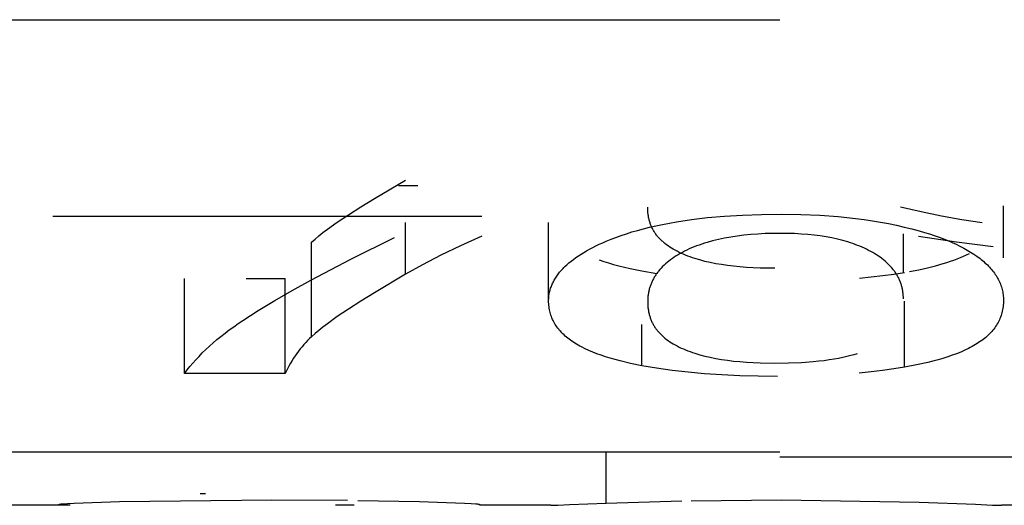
# Model space of a CAD drawing. Header units: millimetres. Extents: x -2637 to -1637, y 678 to 1678.
# Tile 175 of 256: x -1946.83 to -1944.77, y 1015.52 to 1016.54. Entities that reach past the tile are written whole.
import ezdxf

# ---------------------------------------------------------------- set-up
doc = ezdxf.new("R2010")
doc.units = ezdxf.units.MM
doc.layers.add('Make2D$B.SHOW mini', color=7, linetype='Continuous', true_color=0x000000)

msp = doc.modelspace()

# ---------------------------------------------------------------- linework, layer by layer
at = {"layer": 'Make2D$B.SHOW mini', "color": 18, "lineweight": -3, "true_color": 0x000000}
for points in [[(-1947.2431, 1016.5373), (-1945.2431, 1016.5373)], [(-1946.2211, 1016.0726), (-1946.2138, 1016.079), (-1946.2058, 1016.0856), (-1946.1972, 1016.0924), (-1946.1879, 1016.0994), (-1946.1673, 1016.1142), (-1946.144, 1016.1298), (-1946.118, 1016.1464), (-1946.0895, 1016.164), (-1946.0247, 1016.2021)], [(-1945.999, 1016.1905), (-1946.0395, 1016.1905)], [(-1945.4488, 1016.0491), (-1945.4531, 1016.0512), (-1945.4574, 1016.0533), (-1945.4614, 1016.0554), (-1945.4654, 1016.0577), (-1945.4692, 1016.0599), (-1945.4728, 1016.0623), (-1945.4763, 1016.0647), (-1945.4797, 1016.0671), (-1945.4829, 1016.0696), (-1945.486, 1016.0722), (-1945.4875, 1016.0735), (-1945.489, 1016.0748), (-1945.4904, 1016.0762), (-1945.4918, 1016.0775), (-1945.4931, 1016.0789), (-1945.4944, 1016.0803), (-1945.4957, 1016.0817), (-1945.497, 1016.0831), (-1945.4982, 1016.0845), (-1945.4994, 1016.086), (-1945.5005, 1016.0874), (-1945.5016, 1016.0889), (-1945.5027, 1016.0904), (-1945.5037, 1016.0919), (-1945.5047, 1016.0935), (-1945.5057, 1016.095), (-1945.5066, 1016.0966), (-1945.5075, 1016.0981), (-1945.5084, 1016.0997), (-1945.5092, 1016.1013), (-1945.51, 1016.103), (-1945.5108, 1016.1046), (-1945.5115, 1016.1063), (-1945.5122, 1016.108), (-1945.5128, 1016.1097), (-1945.5135, 1016.1114), (-1945.5141, 1016.1131), (-1945.5146, 1016.1149), (-1945.5151, 1016.1166), (-1945.5156, 1016.1184), (-1945.5161, 1016.1202), (-1945.5165, 1016.122), (-1945.5169, 1016.1239), (-1945.5172, 1016.1257), (-1945.5175, 1016.1276), (-1945.5178, 1016.1295), (-1945.5181, 1016.1314), (-1945.5183, 1016.1333), (-1945.5185, 1016.1353), (-1945.5186, 1016.1372), (-1945.5188, 1016.1412), (-1945.5189, 1016.1453)], [(-1944.8204, 1016.1125), (-1944.8625, 1016.1191), (-1944.905, 1016.1269), (-1944.9478, 1016.1358), (-1944.9909, 1016.1459)], [(-1944.7758, 1016.0399), (-1944.7758, 1016.1483)], [(-1946.7614, 1016.1265), (-1945.8655, 1016.1265)], [(-1945.6055, 1016.0745), (-1945.5955, 1016.0786), (-1945.5852, 1016.0825), (-1945.5746, 1016.0864), (-1945.5635, 1016.0901), (-1945.5521, 1016.0937), (-1945.5402, 1016.0971), (-1945.5278, 1016.1005), (-1945.515, 1016.1037), (-1945.5016, 1016.1067), (-1945.4878, 1016.1096), (-1945.4585, 1016.115), (-1945.4272, 1016.1197), (-1945.3938, 1016.1237), (-1945.3583, 1016.1268), (-1945.3208, 1016.1291), (-1945.2811, 1016.1305), (-1945.2394, 1016.131)], [(-1945.2394, 1016.131), (-1945.1987, 1016.1304), (-1945.1594, 1016.1287), (-1945.1214, 1016.126), (-1945.0848, 1016.1221), (-1945.067, 1016.1198), (-1945.0496, 1016.1172), (-1945.0324, 1016.1143), (-1945.0156, 1016.1112), (-1944.9992, 1016.1078), (-1944.983, 1016.1041), (-1944.9672, 1016.1002), (-1944.9516, 1016.096)], [(-1946.0247, 1016.0054), (-1946.0247, 1016.1134)], [(-1945.7258, 1015.9502), (-1945.7258, 1016.1138)], [(-1944.9516, 1016.096), (-1944.9408, 1016.0929), (-1944.9303, 1016.0896), (-1944.9202, 1016.0863), (-1944.9104, 1016.0829), (-1944.9009, 1016.0793), (-1944.8918, 1016.0757), (-1944.8831, 1016.0719), (-1944.8746, 1016.0681), (-1944.8666, 1016.0642), (-1944.8588, 1016.0601), (-1944.8515, 1016.056), (-1944.8444, 1016.0518), (-1944.8377, 1016.0475), (-1944.8314, 1016.0432), (-1944.8283, 1016.041), (-1944.8254, 1016.0387), (-1944.8225, 1016.0364), (-1944.8197, 1016.0342), (-1944.817, 1016.0319), (-1944.8144, 1016.0295), (-1944.8118, 1016.0272), (-1944.8094, 1016.0248), (-1944.807, 1016.0224), (-1944.8048, 1016.02), (-1944.8026, 1016.0176), (-1944.8005, 1016.0152), (-1944.7985, 1016.0127), (-1944.7965, 1016.0102), (-1944.7947, 1016.0077), (-1944.7929, 1016.0052), (-1944.7912, 1016.0027), (-1944.7897, 1016.0001), (-1944.7882, 1015.9975), (-1944.7867, 1015.9949), (-1944.7854, 1015.9923), (-1944.7842, 1015.9897), (-1944.783, 1015.9871), (-1944.7819, 1015.9844), (-1944.781, 1015.9817), (-1944.7801, 1015.979), (-1944.7792, 1015.9763), (-1944.7785, 1015.9736), (-1944.7779, 1015.9708), (-1944.7773, 1015.9681), (-1944.7768, 1015.9653), (-1944.7765, 1015.9625), (-1944.7762, 1015.9597), (-1944.7759, 1015.9569), (-1944.7758, 1015.954), (-1944.7758, 1015.9512)], [(-1946.3646, 1015.9088), (-1946.3324, 1015.9295), (-1946.298, 1015.9505), (-1946.2615, 1015.9718), (-1946.2229, 1015.9933), (-1946.1393, 1016.0372), (-1946.0475, 1016.082)], [(-1945.8655, 1016.0847), (-1945.9096, 1016.0648), (-1945.9508, 1016.045), (-1945.9892, 1016.0251), (-1946.0247, 1016.0054)], [(-1945.2416, 1016.0909), (-1945.2578, 1016.0908), (-1945.2736, 1016.0903), (-1945.2889, 1016.0895), (-1945.3037, 1016.0884), (-1945.3181, 1016.0869), (-1945.3321, 1016.0852), (-1945.3456, 1016.0831), (-1945.3586, 1016.0808), (-1945.3711, 1016.0781), (-1945.3833, 1016.0752), (-1945.3949, 1016.0719), (-1945.4006, 1016.0702), (-1945.4061, 1016.0683), (-1945.4115, 1016.0665), (-1945.4168, 1016.0645), (-1945.422, 1016.0625), (-1945.4271, 1016.0604), (-1945.4321, 1016.0582), (-1945.437, 1016.0559), (-1945.4417, 1016.0536), (-1945.4463, 1016.0512)], [(-1945.0531, 1016.053), (-1945.0574, 1016.0553), (-1945.0618, 1016.0575), (-1945.0663, 1016.0597), (-1945.071, 1016.0617), (-1945.0757, 1016.0638), (-1945.0805, 1016.0657), (-1945.0854, 1016.0676), (-1945.0905, 1016.0694), (-1945.0956, 1016.0711), (-1945.1008, 1016.0728), (-1945.1116, 1016.0759), (-1945.1228, 1016.0787), (-1945.1343, 1016.0812), (-1945.1463, 1016.0835), (-1945.1587, 1016.0854), (-1945.1715, 1016.0871), (-1945.1847, 1016.0885), (-1945.1983, 1016.0895), (-1945.2123, 1016.0903), (-1945.2268, 1016.0908), (-1945.2416, 1016.0909)], [(-1944.9848, 1016.0096), (-1944.9848, 1016.0902)], [(-1944.9534, 1016.0852), (-1944.8741, 1016.0731), (-1944.7974, 1016.0636)], [(-1946.2211, 1015.8749), (-1946.2211, 1016.0726)], [(-1945.7258, 1015.9502), (-1945.7258, 1015.9525), (-1945.7257, 1015.9547), (-1945.7255, 1015.9569), (-1945.7253, 1015.9591), (-1945.7251, 1015.9613), (-1945.7248, 1015.9635), (-1945.7244, 1015.9657), (-1945.7239, 1015.9678), (-1945.7234, 1015.97), (-1945.7229, 1015.9722), (-1945.7223, 1015.9743), (-1945.7216, 1015.9765), (-1945.7208, 1015.9786), (-1945.7201, 1015.9807), (-1945.7192, 1015.9828), (-1945.7183, 1015.9849), (-1945.7173, 1015.987), (-1945.7163, 1015.9891), (-1945.7152, 1015.9912), (-1945.7141, 1015.9933), (-1945.7129, 1015.9954), (-1945.7116, 1015.9974), (-1945.7103, 1015.9995), (-1945.7089, 1016.0015), (-1945.7075, 1016.0035), (-1945.706, 1016.0056), (-1945.7044, 1016.0076), (-1945.7028, 1016.0096), (-1945.7011, 1016.0116), (-1945.6994, 1016.0135), (-1945.6976, 1016.0155), (-1945.6957, 1016.0175), (-1945.6938, 1016.0194), (-1945.6919, 1016.0214), (-1945.6877, 1016.0252), (-1945.6834, 1016.029), (-1945.6788, 1016.0328), (-1945.674, 1016.0365), (-1945.669, 1016.0402), (-1945.6637, 1016.0438), (-1945.6581, 1016.0474), (-1945.6524, 1016.051), (-1945.6464, 1016.0545), (-1945.6402, 1016.0579), (-1945.6337, 1016.0613), (-1945.627, 1016.0647), (-1945.6201, 1016.068), (-1945.6129, 1016.0713), (-1945.6055, 1016.0745)], [(-1945.6203, 1016.0355), (-1945.6106, 1016.0322), (-1945.6005, 1016.029), (-1945.59, 1016.026), (-1945.579, 1016.023), (-1945.5676, 1016.0202), (-1945.5558, 1016.0175), (-1945.5309, 1016.0124)], [(-1945.4463, 1016.0512), (-1945.4508, 1016.0488), (-1945.4552, 1016.0462), (-1945.4594, 1016.0437), (-1945.4634, 1016.0411), (-1945.4674, 1016.0384), (-1945.4711, 1016.0357), (-1945.4747, 1016.0329), (-1945.4782, 1016.03), (-1945.4816, 1016.0272), (-1945.4848, 1016.0242), (-1945.4878, 1016.0213), (-1945.4907, 1016.0182), (-1945.4935, 1016.0152), (-1945.4961, 1016.012), (-1945.4973, 1016.0104), (-1945.4986, 1016.0089), (-1945.4997, 1016.0072), (-1945.5009, 1016.0056), (-1945.502, 1016.004), (-1945.5031, 1016.0024), (-1945.5041, 1016.0007), (-1945.5051, 1015.999), (-1945.5061, 1015.9974), (-1945.507, 1015.9957), (-1945.5079, 1015.994), (-1945.5088, 1015.9923), (-1945.5096, 1015.9906), (-1945.5104, 1015.9888), (-1945.5112, 1015.9871), (-1945.5119, 1015.9853), (-1945.5126, 1015.9836), (-1945.5132, 1015.9818), (-1945.5138, 1015.98), (-1945.5144, 1015.9782), (-1945.515, 1015.9764), (-1945.5155, 1015.9746), (-1945.5159, 1015.9728), (-1945.5164, 1015.9709), (-1945.5168, 1015.9691), (-1945.5172, 1015.9672), (-1945.5175, 1015.9654), (-1945.5178, 1015.9635), (-1945.518, 1015.9616), (-1945.5183, 1015.9597), (-1945.5185, 1015.9578), (-1945.5186, 1015.9559), (-1945.5187, 1015.9539), (-1945.5188, 1015.952), (-1945.5189, 1015.9501), (-1945.5189, 1015.9481)], [(-1945.2535, 1016.0179), (-1945.2839, 1016.0183), (-1945.2985, 1016.0189), (-1945.3126, 1016.0198), (-1945.3263, 1016.0208), (-1945.3396, 1016.0221), (-1945.3524, 1016.0237), (-1945.3648, 1016.0255), (-1945.3768, 1016.0275), (-1945.3884, 1016.0299), (-1945.3995, 1016.0324), (-1945.4102, 1016.0352), (-1945.4205, 1016.0383), (-1945.4255, 1016.0399), (-1945.4303, 1016.0416), (-1945.4351, 1016.0434), (-1945.4398, 1016.0453), (-1945.4443, 1016.0472), (-1945.4488, 1016.0491)], [(-1944.9848, 1015.9542), (-1944.9849, 1015.9561), (-1944.9849, 1015.958), (-1944.985, 1015.9599), (-1944.9851, 1015.9617), (-1944.9853, 1015.9636), (-1944.9854, 1015.9654), (-1944.9857, 1015.9672), (-1944.9859, 1015.969), (-1944.9862, 1015.9708), (-1944.9865, 1015.9726), (-1944.9869, 1015.9744), (-1944.9872, 1015.9762), (-1944.9877, 1015.978), (-1944.9881, 1015.9797), (-1944.9886, 1015.9815), (-1944.9891, 1015.9832), (-1944.9897, 1015.9849), (-1944.9902, 1015.9866), (-1944.9909, 1015.9883), (-1944.9915, 1015.99), (-1944.9922, 1015.9917), (-1944.9929, 1015.9934), (-1944.9937, 1015.995), (-1944.9944, 1015.9967), (-1944.9953, 1015.9983), (-1944.9961, 1016), (-1944.997, 1016.0016), (-1944.9979, 1016.0032), (-1944.9989, 1016.0048), (-1944.9998, 1016.0064), (-1945.0009, 1016.0079), (-1945.0019, 1016.0095), (-1945.003, 1016.011), (-1945.0041, 1016.0126), (-1945.0053, 1016.0141), (-1945.0064, 1016.0156), (-1945.0089, 1016.0186), (-1945.0115, 1016.0216), (-1945.0142, 1016.0245), (-1945.0171, 1016.0273), (-1945.0201, 1016.0301), (-1945.0232, 1016.0329), (-1945.0265, 1016.0356), (-1945.0299, 1016.0382), (-1945.0334, 1016.0408), (-1945.0371, 1016.0434), (-1945.0409, 1016.0459), (-1945.0448, 1016.0483), (-1945.0489, 1016.0507), (-1945.0531, 1016.053)], [(-1944.9718, 1016.0112), (-1944.9529, 1016.0149), (-1944.9348, 1016.0189), (-1944.9178, 1016.0231), (-1944.9017, 1016.0277), (-1944.894, 1016.0301), (-1944.8865, 1016.0326), (-1944.8793, 1016.0351), (-1944.8724, 1016.0377), (-1944.8656, 1016.0404), (-1944.8592, 1016.0432), (-1944.8529, 1016.0461), (-1944.8469, 1016.0491)], [(-1946.4863, 1015.7982), (-1946.4863, 1015.9964)], [(-1946.3577, 1015.9964), (-1946.2761, 1015.9964)], [(-1946.2761, 1015.7982), (-1946.2761, 1015.9964)], [(-1946.0247, 1016.0054), (-1946.0895, 1015.9669), (-1946.118, 1015.9493), (-1946.144, 1015.9325), (-1946.1673, 1015.9168), (-1946.1879, 1015.902), (-1946.1972, 1015.8949), (-1946.2058, 1015.888), (-1946.2138, 1015.8813), (-1946.2211, 1015.8749)], [(-1945.5309, 1016.0124), (-1945.4999, 1016.0071)], [(-1945.0767, 1015.9972), (-1945.0521, 1015.9997), (-1945.0281, 1016.0025), (-1945.0049, 1016.0057), (-1944.9824, 1016.0093)], [(-1944.7758, 1015.9512), (-1944.7758, 1015.9477), (-1944.776, 1015.9444), (-1944.7762, 1015.941), (-1944.7766, 1015.9377), (-1944.777, 1015.9345), (-1944.7776, 1015.9313), (-1944.7783, 1015.9281), (-1944.779, 1015.925), (-1944.7799, 1015.9219), (-1944.7808, 1015.9189), (-1944.7819, 1015.9159), (-1944.7831, 1015.9129), (-1944.7843, 1015.91), (-1944.7857, 1015.9072), (-1944.7872, 1015.9044), (-1944.7888, 1015.9016), (-1944.7904, 1015.8988), (-1944.7922, 1015.8961), (-1944.7941, 1015.8935), (-1944.796, 1015.8909), (-1944.7981, 1015.8883), (-1944.8003, 1015.8857), (-1944.8026, 1015.8832), (-1944.805, 1015.8808), (-1944.8074, 1015.8784), (-1944.81, 1015.876), (-1944.8127, 1015.8736), (-1944.8155, 1015.8713), (-1944.8184, 1015.8691), (-1944.8213, 1015.8668), (-1944.8244, 1015.8646), (-1944.8276, 1015.8625), (-1944.8309, 1015.8604), (-1944.8343, 1015.8583), (-1944.8378, 1015.8562), (-1944.8413, 1015.8542), (-1944.845, 1015.8522), (-1944.8488, 1015.8503), (-1944.8567, 1015.8465), (-1944.865, 1015.8429), (-1944.8736, 1015.8394), (-1944.8827, 1015.836), (-1944.8922, 1015.8327), (-1944.9021, 1015.8296), (-1944.9124, 1015.8266), (-1944.923, 1015.8238), (-1944.9341, 1015.821), (-1944.9575, 1015.8159), (-1944.9824, 1015.8112)], [(-1945.5309, 1015.8144), (-1945.5545, 1015.8192), (-1945.5766, 1015.8244), (-1945.5871, 1015.8272), (-1945.5971, 1015.8301), (-1945.6068, 1015.8331), (-1945.6162, 1015.8362), (-1945.6251, 1015.8394), (-1945.6337, 1015.8428), (-1945.6419, 1015.8462), (-1945.6497, 1015.8498), (-1945.6571, 1015.8535), (-1945.6607, 1015.8554), (-1945.6641, 1015.8574), (-1945.6675, 1015.8593), (-1945.6708, 1015.8613), (-1945.674, 1015.8634), (-1945.6771, 1015.8654), (-1945.6801, 1015.8675), (-1945.683, 1015.8697), (-1945.6858, 1015.8718), (-1945.6885, 1015.874), (-1945.6911, 1015.8763), (-1945.6936, 1015.8785), (-1945.6961, 1015.8808), (-1945.6984, 1015.8832), (-1945.7006, 1015.8855), (-1945.7028, 1015.8879), (-1945.7048, 1015.8904), (-1945.7068, 1015.8929), (-1945.7086, 1015.8954), (-1945.7104, 1015.8979), (-1945.7121, 1015.9005), (-1945.7136, 1015.9031), (-1945.7151, 1015.9058), (-1945.7165, 1015.9085), (-1945.7178, 1015.9112), (-1945.719, 1015.914), (-1945.72, 1015.9168), (-1945.721, 1015.9196), (-1945.722, 1015.9225), (-1945.7228, 1015.9254), (-1945.7235, 1015.9284), (-1945.7241, 1015.9314), (-1945.7246, 1015.9344), (-1945.725, 1015.9375), (-1945.7254, 1015.9406), (-1945.7256, 1015.9438), (-1945.7258, 1015.947), (-1945.7258, 1015.9502)], [(-1945.5189, 1015.9481), (-1945.5188, 1015.944), (-1945.5186, 1015.94), (-1945.5185, 1015.938), (-1945.5183, 1015.9361), (-1945.5181, 1015.9341), (-1945.5178, 1015.9322), (-1945.5175, 1015.9303), (-1945.5172, 1015.9284), (-1945.5169, 1015.9266), (-1945.5165, 1015.9247), (-1945.5161, 1015.9229), (-1945.5156, 1015.9211), (-1945.5151, 1015.9193), (-1945.5146, 1015.9175), (-1945.5141, 1015.9157), (-1945.5135, 1015.914), (-1945.5128, 1015.9123), (-1945.5122, 1015.9106), (-1945.5115, 1015.9089), (-1945.5108, 1015.9072), (-1945.51, 1015.9055), (-1945.5092, 1015.9039), (-1945.5084, 1015.9023), (-1945.5075, 1015.9007), (-1945.5066, 1015.8991), (-1945.5057, 1015.8975), (-1945.5047, 1015.8959), (-1945.5037, 1015.8944), (-1945.5027, 1015.8929), (-1945.5016, 1015.8914), (-1945.5005, 1015.8899), (-1945.4994, 1015.8884), (-1945.4982, 1015.8869), (-1945.497, 1015.8855), (-1945.4957, 1015.8841), (-1945.4944, 1015.8827), (-1945.4931, 1015.8813), (-1945.4918, 1015.8799), (-1945.4904, 1015.8785), (-1945.489, 1015.8772), (-1945.4875, 1015.8759), (-1945.486, 1015.8745), (-1945.4829, 1015.8719), (-1945.4797, 1015.8694), (-1945.4763, 1015.867), (-1945.4728, 1015.8645), (-1945.4692, 1015.8622), (-1945.4654, 1015.8599), (-1945.4614, 1015.8577), (-1945.4574, 1015.8555), (-1945.4531, 1015.8534), (-1945.4488, 1015.8513)], [(-1944.9824, 1015.8112), (-1944.9824, 1015.949)], [(-1946.4863, 1015.7982), (-1946.4808, 1015.8054), (-1946.4751, 1015.8126), (-1946.4691, 1015.8197), (-1946.4627, 1015.8268), (-1946.4561, 1015.8339), (-1946.4492, 1015.841), (-1946.442, 1015.848), (-1946.4345, 1015.855), (-1946.4267, 1015.8619), (-1946.4187, 1015.8688), (-1946.4103, 1015.8756), (-1946.4017, 1015.8824), (-1946.3928, 1015.8891), (-1946.3837, 1015.8957), (-1946.3743, 1015.9023), (-1946.3646, 1015.9088)], [(-1945.5309, 1015.8144), (-1945.5309, 1015.9004)], [(-1946.2211, 1015.8749), (-1946.2253, 1015.871), (-1946.2293, 1015.8669), (-1946.2333, 1015.8627), (-1946.2372, 1015.8584), (-1946.241, 1015.854), (-1946.2447, 1015.8495), (-1946.2483, 1015.8448), (-1946.2518, 1015.84), (-1946.2552, 1015.8351), (-1946.2585, 1015.8301), (-1946.2616, 1015.8251), (-1946.2647, 1015.8199), (-1946.2677, 1015.8146), (-1946.2706, 1015.8092), (-1946.2734, 1015.8038), (-1946.2761, 1015.7982)], [(-1945.4488, 1015.8513), (-1945.4443, 1015.8493), (-1945.4398, 1015.8474), (-1945.4351, 1015.8456), (-1945.4303, 1015.8438), (-1945.4255, 1015.8421), (-1945.4205, 1015.8404), (-1945.4102, 1015.8373), (-1945.3995, 1015.8345), (-1945.3884, 1015.8319), (-1945.3768, 1015.8296), (-1945.3648, 1015.8275), (-1945.3524, 1015.8257), (-1945.3396, 1015.8241), (-1945.3263, 1015.8228), (-1945.3126, 1015.8218), (-1945.2985, 1015.8209), (-1945.2839, 1015.8203), (-1945.2535, 1015.8199)], [(-1945.2535, 1015.8199), (-1945.2245, 1015.8202), (-1945.1978, 1015.8213), (-1945.1731, 1015.8231), (-1945.1615, 1015.8242), (-1945.1504, 1015.8255), (-1945.1398, 1015.827), (-1945.1297, 1015.8286), (-1945.1202, 1015.8304), (-1945.1111, 1015.8322), (-1945.1027, 1015.8341), (-1945.0947, 1015.836), (-1945.0874, 1015.838), (-1945.0807, 1015.84)], [(-1945.2481, 1015.792), (-1945.288, 1015.7924), (-1945.3267, 1015.7934), (-1945.364, 1015.7951), (-1945.4, 1015.7975), (-1945.4347, 1015.8006), (-1945.4681, 1015.8045), (-1945.5002, 1015.809), (-1945.5309, 1015.8144)], [(-1944.9824, 1015.8112), (-1945.005, 1015.8076), (-1945.0283, 1015.8043), (-1945.0523, 1015.8015), (-1945.077, 1015.799)], [(-1946.2761, 1015.7982), (-1946.4863, 1015.7982)], [(-1947.2431, 1015.6344), (-1945.2431, 1015.6344)], [(-1945.6055, 1015.5273), (-1945.6055, 1015.6344)], [(-1943.7431, 1015.6235), (-1945.2431, 1015.6235)], [(-1946.4428, 1015.5464), (-1946.454, 1015.5463)], [(-1946.7252, 1015.5226), (-1947.198, 1015.5226)], [(-1946.7484, 1015.5245), (-1946.7484, 1015.5245), (-1946.7484, 1015.5245), (-1946.7484, 1015.5245), (-1946.7484, 1015.5245), (-1946.7484, 1015.5245), (-1946.7484, 1015.5246), (-1946.7483, 1015.5246), (-1946.7483, 1015.5246), (-1946.7483, 1015.5246), (-1946.7482, 1015.5246), (-1946.7482, 1015.5247), (-1946.7481, 1015.5247), (-1946.7481, 1015.5247), (-1946.7481, 1015.5247), (-1946.748, 1015.5247), (-1946.7479, 1015.5248), (-1946.7478, 1015.5248), (-1946.7477, 1015.5248), (-1946.7475, 1015.5249), (-1946.7473, 1015.5249), (-1946.7469, 1015.525), (-1946.7465, 1015.5251), (-1946.7454, 1015.5252), (-1946.7441, 1015.5254), (-1946.7407, 1015.5257), (-1946.7309, 1015.5265), (-1946.7172, 1015.5272), (-1946.6225, 1015.5304)], [(-1946.6225, 1015.5304), (-1946.3043, 1015.5339)], [(-1946.3043, 1015.5339), (-1946.146, 1015.5331)], [(-1946.1317, 1015.5228), (-1946.171, 1015.5229)], [(-1946.1246, 1015.5328), (-1945.9958, 1015.5304)], [(-1945.9958, 1015.5304), (-1945.9015, 1015.5272), (-1945.8877, 1015.5265), (-1945.8778, 1015.5258), (-1945.8743, 1015.5254), (-1945.873, 1015.5253), (-1945.8719, 1015.5251), (-1945.8714, 1015.525), (-1945.871, 1015.5249), (-1945.8708, 1015.5249), (-1945.8707, 1015.5249), (-1945.8705, 1015.5248), (-1945.8704, 1015.5248), (-1945.8703, 1015.5248), (-1945.8703, 1015.5247), (-1945.8702, 1015.5247), (-1945.8702, 1015.5247), (-1945.8701, 1015.5247), (-1945.8701, 1015.5247), (-1945.87, 1015.5246), (-1945.87, 1015.5246), (-1945.87, 1015.5246), (-1945.87, 1015.5246), (-1945.8699, 1015.5246), (-1945.8699, 1015.5246), (-1945.8699, 1015.5245), (-1945.8699, 1015.5245), (-1945.8699, 1015.5245), (-1945.8699, 1015.5245)], [(-1945.721, 1015.5226), (-1945.8699, 1015.5226)], [(-1945.721, 1015.5226), (-1945.715, 1015.5227), (-1945.7066, 1015.523), (-1945.6825, 1015.524), (-1945.6055, 1015.5273)], [(-1945.6055, 1015.5273), (-1945.4476, 1015.5319)], [(-1945.4281, 1015.5323), (-1945.2394, 1015.5338)], [(-1945.2394, 1015.5338), (-1944.9516, 1015.5295)], [(-1944.9516, 1015.5295), (-1944.834, 1015.5249), (-1944.799, 1015.5232), (-1944.7874, 1015.5228), (-1944.7831, 1015.5226), (-1944.7798, 1015.5226)], [(-1943.7431, 1015.5226), (-1944.7798, 1015.5226)]]:
    msp.add_lwpolyline(points, dxfattribs=at)

doc.saveas('drawing.dxf')
